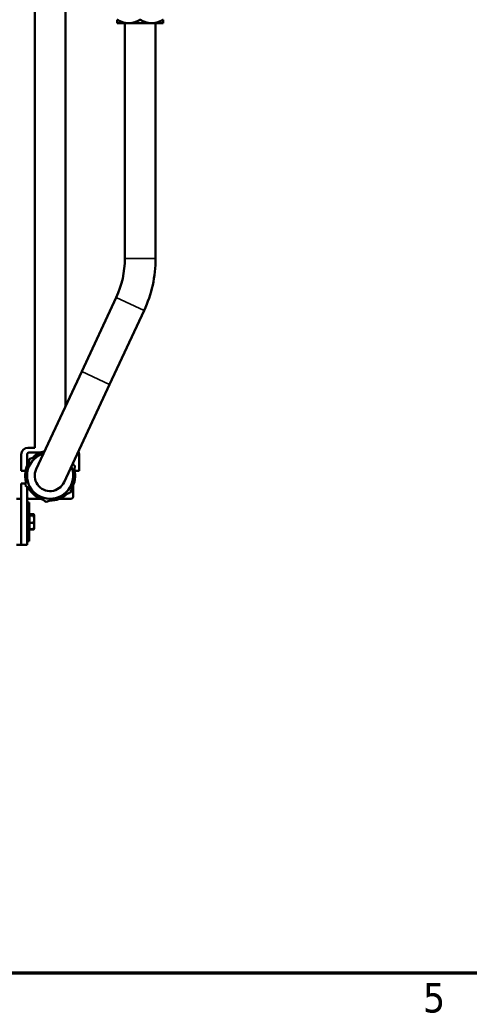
# Model space of a CAD drawing. Header units: inches. Extents: x 1 to 271, y 5 to 171.
# Tile 29 of 256: x 106 to 120, y 7 to 39. Entities that reach past the tile are written whole.
import ezdxf

# ---------------------------------------------------------------- set-up
doc = ezdxf.new("R2010")
doc.units = ezdxf.units.IN
doc.header["$LTSCALE"] = 8
doc.header["$MEASUREMENT"] = 0
for name, color, linetype, lineweight in [('Border (ANSI)', 7, 'Continuous', 70), ('Visible (ANSI)', 7, 'Continuous', 50), ('Visible Narrow (ANSI)', 7, 'Continuous', 35)]:
    doc.layers.add(name, color=color, linetype=linetype, lineweight=lineweight)
doc.styles.add('Dimension Text', font='tahoma.ttf')

# ---------------------------------------------------------------- blocks, each defined once
blk = doc.blocks.new('Borders Default Border')
at = {"layer": 'Border (ANSI)', "flags": 128}
blk.add_lwpolyline([(0.5, 1), (0.5, 21), (33.5, 21), (33.5, 1), (0.5, 1)], dxfattribs=at)
at = {"layer": 'Border (ANSI)', "insert": (14.8399, 0.8375), "char_height": 0.12, "attachment_point": 7, "style": 'Dimension Text'}
blk.add_mtext('5', dxfattribs=at)

msp = doc.modelspace()

# ---------------------------------------------------------------- linework, layer by layer
at = {"layer": 'Visible (ANSI)'}
for p, q in [((106.1, 39.97), (106.1, 25.07)), ((107.1, 39.97), (107.1, 26.415)), ((108.777, 38.862), (108.777, 38.978)), ((109.152, 38.862), (108.777, 38.862)), ((109.03, 31.219), (109.03, 38.862)), ((109.152, 38.862), (109.902, 38.862)), ((110.277, 38.862), (109.902, 38.862)), ((110.03, 31.219), (110.03, 38.862)), ((110.277, 38.978), (110.277, 38.862)), ((107.626, 27.543), (108.749, 29.951)), ((108.532, 27.12), (109.655, 29.529)), ((107.626, 27.543), (106.147, 24.371)), ((107.053, 23.948), (108.532, 27.12)), ((105.88, 25.07), (106.1, 25.07)), ((105.66, 24.32), (105.66, 24.85)), ((105.85, 24.85), (105.85, 24.472)), ((105.91, 24.91), (106.287, 24.91)), ((107.54, 24.85), (107.54, 24.32)), ((105.803, 24.32), (105.66, 24.32)), ((107.35, 24.585), (107.35, 24.522)), ((107.54, 24.32), (107.396, 24.32)), ((105.804, 23.91), (105.66, 23.91)), ((105.66, 23.074), (105.66, 23.91)), ((105.85, 23.798), (105.85, 23.47)), ((107.35, 23.847), (107.35, 23.47)), ((105.66, 23.41), (105.51, 23.41)), ((105.85, 22.71), (105.85, 23.47)), ((105.91, 23.41), (106.287, 23.41)), ((106.912, 23.41), (107.29, 23.41)), ((105.66, 22.245), (105.66, 23.074)), ((105.918, 23.287), (105.85, 23.287)), ((105.918, 22.033), (105.918, 23.287)), ((105.934, 22.879), (105.918, 22.879)), ((105.934, 22.912), (106.061, 22.912)), ((105.934, 22.892), (105.934, 22.912)), ((105.934, 22.877), (105.934, 22.892)), ((105.934, 22.892), (106.061, 22.892)), ((105.934, 22.862), (105.934, 22.877)), ((105.934, 22.746), (105.934, 22.862)), ((105.934, 22.862), (106.061, 22.862)), ((105.934, 22.63), (105.934, 22.746)), ((106.08, 22.88), (106.064, 22.907)), ((106.081, 22.879), (106.08, 22.88)), ((106.081, 22.877), (106.081, 22.879)), ((106.081, 22.746), (106.081, 22.877)), ((106.081, 22.529), (106.081, 22.746)), ((105.85, 22.61), (105.85, 22.71)), ((105.85, 21.91), (105.85, 22.61)), ((105.934, 22.441), (105.918, 22.441)), ((105.934, 22.63), (106.061, 22.63)), ((105.934, 22.529), (105.934, 22.63)), ((105.934, 22.427), (105.934, 22.529)), ((105.934, 22.407), (105.934, 22.427)), ((105.934, 22.427), (106.061, 22.427)), ((105.934, 22.407), (106.061, 22.407)), ((106.08, 22.439), (106.064, 22.412)), ((106.081, 22.441), (106.08, 22.439)), ((106.081, 22.441), (106.081, 22.529)), ((105.66, 21.91), (105.66, 22.245)), ((105.66, 21.91), (105.51, 21.91)), ((105.85, 21.91), (105.66, 21.91)), ((105.918, 22.033), (105.85, 22.033))]:
    msp.add_line(p, q, dxfattribs=at)
for centre, radius, start, end in [((106.03, 31.219), 3, 335, 0), ((106.03, 31.219), 4, 335, 0), ((105.88, 24.85), 0.22, 90, 180), ((105.91, 24.85), 0.06, 90, 180), ((106.6, 24.16), 0.75, 111.5051, 171.5051), ((106.6, 24.16), 0.813, 102.9799, 134.125), ((106.6, 24.16), 0.75, 106.8103, 111.5051), ((107.32, 24.85), 0.22, 0, 25.7938), ((106.6, 24.16), 0.813, 148.8853, 194.125), ((106.6, 24.16), 0.5, 155, 335), ((106.6, 24.16), 0.75, 351.5051, 23.1897), ((106.6, 24.16), 0.813, 328.8853, 14.125), ((106.6, 24.16), 0.75, 171.5051, 231.5051), ((106.6, 24.16), 0.75, 291.5051, 351.5051), ((106.6, 24.16), 0.812, 208.8853, 254.125), ((105.91, 23.47), 0.06, 180, 270), ((106.6, 24.16), 0.75, 231.5051, 291.5051), ((106.6, 24.16), 0.813, 268.8853, 314.125), ((107.29, 23.47), 0.06, 270, 0)]:
    msp.add_arc(centre, radius, start, end, dxfattribs=at)
for points, weights in [([(108.777, 38.978), (108.978, 38.862), (109.152, 38.862)], [1.60230778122, 1.72624671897, 1.72624671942]), ([(109.152, 38.862), (109.326, 38.862), (109.527, 38.978)], [1.72624671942, 1.72624671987, 1.60230778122]), ([(109.527, 38.978), (109.728, 38.862), (109.902, 38.862)], [1.60230778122, 1.72624671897, 1.72624671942]), ([(109.902, 38.862), (110.076, 38.862), (110.277, 38.978)], [1.72624671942, 1.72624671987, 1.60230778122]), ([(105.922, 24.699), (105.888, 24.469), (105.858, 24.271)], [1.60230778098, 1.72624671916, 1.72624671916]), ([(106.325, 24.857), (106.138, 24.784), (105.922, 24.699)], [1.72624671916, 1.72624671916, 1.60230778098]), ([(106.384, 24.881), (106.355, 24.869), (106.325, 24.857)], [1.72311183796, 1.72624671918, 1.72624671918]), ([(107.406, 24.477), (107.366, 24.509), (107.328, 24.539)], [1.60230778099, 1.62785229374, 1.64813193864]), ([(107.342, 24.049), (107.371, 24.248), (107.406, 24.477)], [1.72624671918, 1.72624671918, 1.60230778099]), ([(105.858, 24.271), (105.828, 24.072), (105.794, 23.842)], [1.72624671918, 1.72624671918, 1.60230778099]), ([(107.278, 23.621), (107.312, 23.85), (107.342, 24.049)], [1.60230778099, 1.72624671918, 1.72624671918]), ([(105.794, 23.842), (105.976, 23.698), (106.133, 23.573)], [1.60230778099, 1.72624671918, 1.72624671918]), ([(106.133, 23.573), (106.29, 23.448), (106.472, 23.303)], [1.72624671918, 1.72624671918, 1.60230778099]), ([(106.472, 23.303), (106.688, 23.388), (106.875, 23.462)], [1.60230778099, 1.72624671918, 1.72624671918]), ([(106.875, 23.462), (107.062, 23.536), (107.278, 23.621)], [1.72624671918, 1.72624671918, 1.60230778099]), ([(106.075, 22.885), (106.07, 22.898), (106.061, 22.912)], [1.0187326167, 1.0168220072, 1]), ([(106.081, 22.877), (106.081, 22.884), (106.061, 22.892)], [1, 1.0379548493, 1]), ([(106.061, 22.862), (106.081, 22.87), (106.081, 22.877)], [1, 1.0379548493, 1]), ([(106.081, 22.746), (106.081, 22.8), (106.061, 22.862)], [1, 1.0379548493, 1]), ([(106.061, 22.63), (106.081, 22.692), (106.081, 22.746)], [1, 1.0379548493, 1]), ([(106.081, 22.529), (106.081, 22.576), (106.061, 22.63)], [1, 1.0379548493, 1]), ([(106.061, 22.427), (106.081, 22.482), (106.081, 22.529)], [1, 1.0379548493, 1]), ([(106.08, 22.439), (106.077, 22.434), (106.061, 22.427)], [1.01270670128, 1.0298862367, 1]), ([(106.061, 22.407), (106.069, 22.421), (106.073, 22.433)], [1, 1.01398452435, 1.0176638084]), ([(106.064, 22.412), (106.063, 22.41), (106.061, 22.407)], [1.00557526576, 1.00302943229, 1])]:
    msp.add_rational_spline(points, weights, degree=2, dxfattribs=at)
at = {"layer": 'Visible Narrow (ANSI)'}
for p, q in [((110.03, 31.219), (109.03, 31.219)), ((109.655, 29.529), (108.749, 29.951)), ((108.532, 27.12), (107.626, 27.543))]:
    msp.add_line(p, q, dxfattribs=at)

# ---------------------------------------------------------------- block references
at = {"xscale": 8, "yscale": 8, "zscale": 8}
msp.add_blockref('Borders Default Border', (0, 0), dxfattribs=at)

doc.saveas('drawing.dxf')
